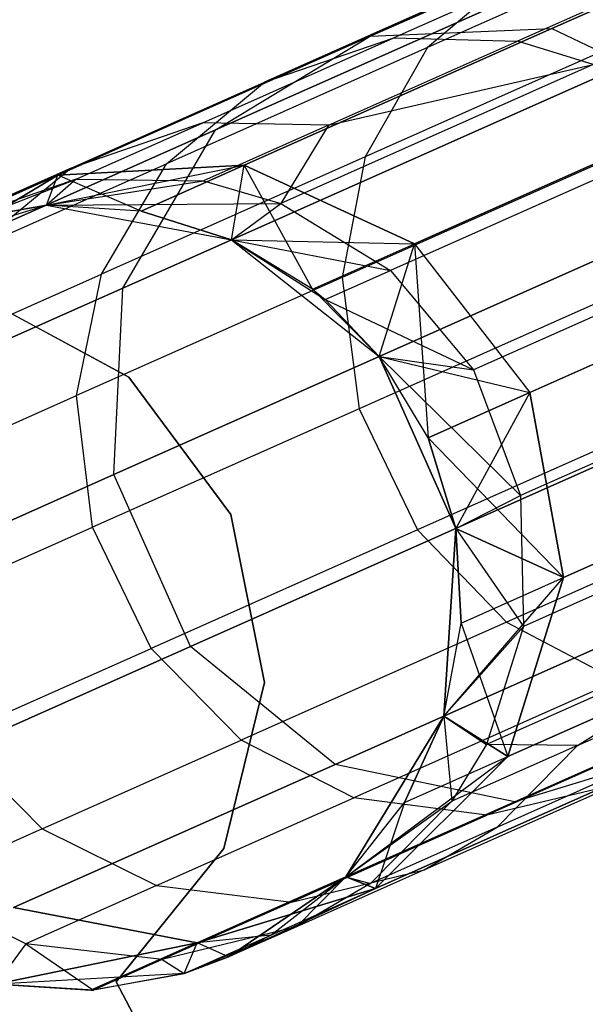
# Model space of a CAD drawing. Extents: x 0.3 to 7.1, y -3.38 to 3.38.
# Tile 10 of 256: x 0.67 to 0.81, y -1.45 to -1.2. Entities that reach past the tile are written whole.
import ezdxf

# ---------------------------------------------------------------- set-up
doc = ezdxf.new("R2010")
doc.units = 0
doc.header["$LTSCALE"] = 2.54
doc.layers.get('0').update_dxf_attribs({"linetype": 'CONTINUOUS'})

# ---------------------------------------------------------------- blocks, each defined once
blk = doc.blocks.new('SINGLES_B_BB_STL')
at = {"color": 0}
for p, q in [((0.75824, -1.19944, 16.15306), (0.88877, -1.14132, 15.76553)), ((0.75824, -1.19944, 16.15306), (0.88877, -1.14132, 15.76553)), ((0.88877, -1.14132, 12.49574), (0.75824, -1.19944, 12.10821)), ((0.88877, -1.14132, 12.49574), (0.75824, -1.19944, 12.10821)), ((0.80441, -1.19747, 16.16554), (0.93294, -1.14024, 15.78394)), ((0.80441, -1.19747, 16.16554), (0.93294, -1.14024, 15.78394)), ((0.93294, -1.14024, 12.47733), (0.80441, -1.19747, 12.09573)), ((0.93294, -1.14024, 12.47733), (0.80441, -1.19747, 12.09573)), ((0.7189, -1.22327, 16.13981), (0.85156, -1.16421, 15.74599)), ((0.7189, -1.22327, 16.13981), (0.85156, -1.16421, 15.74599)), ((0.85156, -1.16421, 12.51528), (0.7189, -1.22327, 12.12146)), ((0.85156, -1.16421, 12.51528), (0.7189, -1.22327, 12.12146)), ((0.85536, -1.16554, 40.29934), (0.77284, -1.20229, 40.08749)), ((0.85536, -1.16554, 40.29934), (0.77284, -1.20229, 40.08749)), ((0.829, -1.17103, 40.06325), (0.76422, -1.19987, 39.85003)), ((0.829, -1.17103, 40.06325), (0.76422, -1.19987, 39.85003)), ((0.85976, -1.17219, 40.05279), (0.79568, -1.20072, 39.84186)), ((0.85976, -1.17219, 40.05279), (0.79568, -1.20072, 39.84186)), ((0.79704, -1.18186, 40.07597), (0.73142, -1.21108, 39.85996)), ((0.79704, -1.18186, 40.07597), (0.73142, -1.21108, 39.85996)), ((0.79704, -1.18186, 40.07597), (0.77284, -1.20229, 40.08749)), ((0.79704, -1.18186, 40.07597), (0.77284, -1.20229, 40.08749)), ((0.84031, -1.19299, 40.31118), (0.75698, -1.23009, 40.09725)), ((0.84031, -1.19299, 40.31118), (0.75698, -1.23009, 40.09725)), ((0.67887, -1.23478, 16.55685), (0.75824, -1.19944, 16.15306)), ((0.67887, -1.23478, 16.55685), (0.75824, -1.19944, 16.15306)), ((0.75824, -1.19944, 12.10821), (0.67887, -1.23478, 11.70442)), ((0.75824, -1.19944, 12.10821), (0.67887, -1.23478, 11.70442)), ((0.7189, -1.22327, 16.13981), (0.75824, -1.19944, 16.15306)), ((0.7189, -1.22327, 16.13981), (0.75824, -1.19944, 16.15306)), ((0.7189, -1.22327, 12.12146), (0.75824, -1.19944, 12.10821)), ((0.7189, -1.22327, 12.12146), (0.75824, -1.19944, 12.10821)), ((0.72625, -1.23226, 16.56315), (0.80441, -1.19747, 16.16554)), ((0.72625, -1.23226, 16.56315), (0.80441, -1.19747, 16.16554)), ((0.80441, -1.19747, 12.09573), (0.72625, -1.23226, 11.69812)), ((0.80441, -1.19747, 12.09573), (0.72625, -1.23226, 11.69812)), ((0.75824, -1.19944, 16.15306), (0.80441, -1.19747, 16.16554)), ((0.75824, -1.19944, 16.15306), (0.80441, -1.19747, 16.16554)), ((0.75824, -1.19944, 12.10821), (0.80441, -1.19747, 12.09573)), ((0.75824, -1.19944, 12.10821), (0.80441, -1.19747, 12.09573)), ((0.80441, -1.19747, 16.16554), (0.84682, -1.2178, 16.17439)), ((0.80441, -1.19747, 16.16554), (0.84682, -1.2178, 16.17439)), ((0.80441, -1.19747, 12.09573), (0.84682, -1.2178, 12.08688)), ((0.80441, -1.19747, 12.09573), (0.84682, -1.2178, 12.08688)), ((0.71569, -1.22148, 39.63196), (0.76422, -1.19987, 39.85003)), ((0.71569, -1.22148, 39.63196), (0.76422, -1.19987, 39.85003)), ((0.73142, -1.21108, 39.85996), (0.76422, -1.19987, 39.85003)), ((0.73142, -1.21108, 39.85996), (0.76422, -1.19987, 39.85003)), ((0.74767, -1.22209, 39.62614), (0.79568, -1.20072, 39.84186)), ((0.74767, -1.22209, 39.62614), (0.79568, -1.20072, 39.84186)), ((0.76422, -1.19987, 39.85003), (0.79568, -1.20072, 39.84186)), ((0.76422, -1.19987, 39.85003), (0.79568, -1.20072, 39.84186)), ((0.81489, -1.20661, 39.83751), (0.79568, -1.20072, 39.84186)), ((0.81489, -1.20661, 39.83751), (0.79568, -1.20072, 39.84186)), ((0.69541, -1.2635, 16.12883), (0.82982, -1.20365, 15.72978)), ((0.69541, -1.2635, 16.12883), (0.82982, -1.20365, 15.72978)), ((0.82982, -1.20365, 12.53148), (0.69541, -1.2635, 12.13244)), ((0.82982, -1.20365, 12.53148), (0.69541, -1.2635, 12.13244)), ((0.77284, -1.20229, 40.08749), (0.70645, -1.23185, 39.86895)), ((0.77284, -1.20229, 40.08749), (0.70645, -1.23185, 39.86895)), ((0.77284, -1.20229, 40.08749), (0.75698, -1.23009, 40.09725)), ((0.77284, -1.20229, 40.08749), (0.75698, -1.23009, 40.09725)), ((0.81489, -1.20661, 39.83751), (0.73555, -1.24194, 39.40501)), ((0.81489, -1.20661, 39.83751), (0.73555, -1.24194, 39.40501)), ((0.74767, -1.22209, 39.62614), (0.81489, -1.20661, 39.83751)), ((0.74767, -1.22209, 39.62614), (0.81489, -1.20661, 39.83751)), ((0.68225, -1.23298, 39.63904), (0.73142, -1.21108, 39.85996)), ((0.68225, -1.23298, 39.63904), (0.73142, -1.21108, 39.85996)), ((0.70645, -1.23185, 39.86895), (0.73142, -1.21108, 39.85996)), ((0.70645, -1.23185, 39.86895), (0.73142, -1.21108, 39.85996)), ((0.76953, -1.25221, 16.56762), (0.84682, -1.2178, 16.17439)), ((0.76953, -1.25221, 16.56762), (0.84682, -1.2178, 16.17439)), ((0.84682, -1.2178, 12.08688), (0.76953, -1.25221, 11.69365)), ((0.84682, -1.2178, 12.08688), (0.76953, -1.25221, 11.69365)), ((0.71569, -1.22148, 39.63196), (0.68225, -1.23298, 39.63904)), ((0.71569, -1.22148, 39.63196), (0.68225, -1.23298, 39.63904)), ((0.68355, -1.23579, 39.41028), (0.71569, -1.22148, 39.63196)), ((0.68355, -1.23579, 39.41028), (0.71569, -1.22148, 39.63196)), ((0.74767, -1.22209, 39.62614), (0.71569, -1.22148, 39.63196)), ((0.74767, -1.22209, 39.62614), (0.71569, -1.22148, 39.63196)), ((0.63824, -1.25918, 16.55016), (0.7189, -1.22327, 16.13981)), ((0.63824, -1.25918, 16.55016), (0.7189, -1.22327, 16.13981)), ((0.7189, -1.22327, 12.12146), (0.63824, -1.25918, 11.71111)), ((0.7189, -1.22327, 12.12146), (0.63824, -1.25918, 11.71111)), ((0.69541, -1.2635, 16.12883), (0.7189, -1.22327, 16.13981)), ((0.69541, -1.2635, 16.12883), (0.7189, -1.22327, 16.13981)), ((0.69541, -1.2635, 12.13244), (0.7189, -1.22327, 12.12146)), ((0.69541, -1.2635, 12.13244), (0.7189, -1.22327, 12.12146)), ((0.74767, -1.22209, 39.62614), (0.71587, -1.23625, 39.40684)), ((0.74767, -1.22209, 39.62614), (0.71587, -1.23625, 39.40684)), ((0.74767, -1.22209, 39.62614), (0.73555, -1.24194, 39.40501)), ((0.74767, -1.22209, 39.62614), (0.73555, -1.24194, 39.40501)), ((0.83499, -1.22344, 40.31938), (0.7511, -1.26079, 40.10402)), ((0.83499, -1.22344, 40.31938), (0.7511, -1.26079, 40.10402)), ((0.84223, -1.22391, 39.83235), (0.76344, -1.25899, 39.40284)), ((0.84223, -1.22391, 39.83235), (0.76344, -1.25899, 39.40284)), ((0.6567, -1.25399, 39.64544), (0.70645, -1.23185, 39.86895)), ((0.6567, -1.25399, 39.64544), (0.70645, -1.23185, 39.86895)), ((0.75698, -1.23009, 40.09725), (0.68994, -1.25994, 39.87658)), ((0.75698, -1.23009, 40.09725), (0.68994, -1.25994, 39.87658)), ((0.68994, -1.25994, 39.87658), (0.70645, -1.23185, 39.86895)), ((0.68994, -1.25994, 39.87658), (0.70645, -1.23185, 39.86895)), ((0.75698, -1.23009, 40.09725), (0.7511, -1.26079, 40.10402)), ((0.75698, -1.23009, 40.09725), (0.7511, -1.26079, 40.10402)), ((0.68225, -1.23298, 39.63904), (0.64969, -1.24747, 39.41445)), ((0.68225, -1.23298, 39.63904), (0.64969, -1.24747, 39.41445)), ((0.68225, -1.23298, 39.63904), (0.6567, -1.25399, 39.64544)), ((0.68225, -1.23298, 39.63904), (0.6567, -1.25399, 39.64544)), ((0.67596, -1.24239, 16.96885), (0.72625, -1.23226, 16.56315)), ((0.67596, -1.24239, 16.96885), (0.72625, -1.23226, 16.56315)), ((0.72625, -1.23226, 16.56315), (0.67887, -1.23478, 16.55685)), ((0.72625, -1.23226, 16.56315), (0.67887, -1.23478, 16.55685)), ((0.67887, -1.23478, 11.70442), (0.72625, -1.23226, 11.69812)), ((0.67887, -1.23478, 11.70442), (0.72625, -1.23226, 11.69812)), ((0.70002, -1.24394, 16.96885), (0.72625, -1.23226, 16.56315)), ((0.70002, -1.24394, 16.96885), (0.72625, -1.23226, 16.56315)), ((0.72625, -1.23226, 11.69812), (0.70002, -1.24394, 11.29242)), ((0.72625, -1.23226, 11.69812), (0.70002, -1.24394, 11.29242)), ((0.72301, -1.25121, 16.96885), (0.72625, -1.23226, 16.56315)), ((0.72301, -1.25121, 16.96885), (0.72625, -1.23226, 16.56315)), ((0.72301, -1.25121, 11.29242), (0.72625, -1.23226, 11.69812)), ((0.72301, -1.25121, 11.29242), (0.72625, -1.23226, 11.69812)), ((0.72625, -1.23226, 16.56315), (0.76953, -1.25221, 16.56762)), ((0.72625, -1.23226, 16.56315), (0.76953, -1.25221, 16.56762)), ((0.76953, -1.25221, 11.69365), (0.72625, -1.23226, 11.69812)), ((0.74359, -1.26376, 11.29242), (0.72625, -1.23226, 11.69812)), ((0.76953, -1.25221, 11.69365), (0.72625, -1.23226, 11.69812)), ((0.74359, -1.26376, 11.29242), (0.72625, -1.23226, 11.69812)), ((0.63021, -1.25645, 16.96885), (0.67887, -1.23478, 16.55685)), ((0.63021, -1.25645, 16.96885), (0.67887, -1.23478, 16.55685)), ((0.67887, -1.23478, 11.70442), (0.63021, -1.25645, 11.29242)), ((0.67887, -1.23478, 11.70442), (0.63021, -1.25645, 11.29242)), ((0.63021, -1.25645, 39.09119), (0.68355, -1.23579, 39.41028)), ((0.63021, -1.25645, 39.09119), (0.68355, -1.23579, 39.41028)), ((0.67887, -1.23478, 16.55685), (0.63824, -1.25918, 16.55016)), ((0.67887, -1.23478, 16.55685), (0.63824, -1.25918, 16.55016)), ((0.63824, -1.25918, 11.71111), (0.67887, -1.23478, 11.70442)), ((0.63824, -1.25918, 11.71111), (0.67887, -1.23478, 11.70442)), ((0.68355, -1.23579, 39.41028), (0.64969, -1.24747, 39.41445)), ((0.68355, -1.23579, 39.41028), (0.64969, -1.24747, 39.41445)), ((0.65223, -1.24664, 16.96885), (0.67887, -1.23478, 16.55685)), ((0.65223, -1.24664, 16.96885), (0.67887, -1.23478, 16.55685)), ((0.67887, -1.23478, 11.70442), (0.65223, -1.24664, 11.29242)), ((0.67887, -1.23478, 11.70442), (0.65223, -1.24664, 11.29242)), ((0.67596, -1.24239, 16.96885), (0.67887, -1.23478, 16.55685)), ((0.67596, -1.24239, 16.96885), (0.67887, -1.23478, 16.55685)), ((0.67596, -1.24239, 11.29242), (0.67887, -1.23478, 11.70442)), ((0.67596, -1.24239, 11.29242), (0.67887, -1.23478, 11.70442)), ((0.68355, -1.23579, 39.41028), (0.67596, -1.24239, 39.09119)), ((0.68355, -1.23579, 39.41028), (0.67596, -1.24239, 39.09119)), ((0.67596, -1.24239, 39.09119), (0.71587, -1.23625, 39.40684)), ((0.67596, -1.24239, 39.09119), (0.71587, -1.23625, 39.40684)), ((0.70002, -1.24394, 11.29242), (0.67887, -1.23478, 11.70442)), ((0.70002, -1.24394, 11.29242), (0.67887, -1.23478, 11.70442)), ((0.68355, -1.23579, 39.41028), (0.71587, -1.23625, 39.40684)), ((0.68355, -1.23579, 39.41028), (0.71587, -1.23625, 39.40684)), ((0.71587, -1.23625, 39.40684), (0.73555, -1.24194, 39.40501)), ((0.71587, -1.23625, 39.40684), (0.73555, -1.24194, 39.40501)), ((0.67596, -1.24239, 39.09119), (0.73555, -1.24194, 39.40501)), ((0.67596, -1.24239, 39.09119), (0.73555, -1.24194, 39.40501)), ((0.72301, -1.25121, 39.09119), (0.73555, -1.24194, 39.40501)), ((0.72301, -1.25121, 39.09119), (0.73555, -1.24194, 39.40501)), ((0.73555, -1.24194, 39.40501), (0.76344, -1.25899, 39.40284)), ((0.73555, -1.24194, 39.40501), (0.76344, -1.25899, 39.40284)), ((0.63021, -1.25645, 1.7), (0.67596, -1.24239, 1.7)), ((0.63021, -1.25645, 39.09119), (0.67596, -1.24239, 39.09119)), ((0.63021, -1.25645, 11.29242), (0.67596, -1.24239, 1.7)), ((0.63021, -1.25645, 1.7), (0.67596, -1.24239, 1.7)), ((0.63021, -1.25645, 11.29242), (0.67596, -1.24239, 1.7)), ((0.63021, -1.25645, 39.09119), (0.67596, -1.24239, 39.09119)), ((0.67596, -1.24239, 16.96885), (0.65223, -1.24664, 16.96885)), ((0.65223, -1.24664, 16.96885), (0.67596, -1.24239, 39.09119)), ((0.65223, -1.24664, 16.96885), (0.67596, -1.24239, 39.09119)), ((0.67596, -1.24239, 16.96885), (0.65223, -1.24664, 16.96885)), ((0.65223, -1.24664, 11.29242), (0.67596, -1.24239, 1.7)), ((0.67596, -1.24239, 11.29242), (0.65223, -1.24664, 11.29242)), ((0.65223, -1.24664, 11.29242), (0.67596, -1.24239, 1.7)), ((0.67596, -1.24239, 11.29242), (0.65223, -1.24664, 11.29242)), ((0.67596, -1.24239, 1.7), (0.72301, -1.25121, 1.7)), ((0.70002, -1.24394, 16.96885), (0.67596, -1.24239, 39.09119)), ((0.67596, -1.24239, 39.09119), (0.72301, -1.25121, 39.09119)), ((0.70002, -1.24394, 16.96885), (0.67596, -1.24239, 16.96885)), ((0.67596, -1.24239, 16.96885), (0.67596, -1.24239, 39.09119)), ((0.70002, -1.24394, 16.96885), (0.67596, -1.24239, 39.09119)), ((0.67596, -1.24239, 16.96885), (0.67596, -1.24239, 39.09119)), ((0.70002, -1.24394, 16.96885), (0.67596, -1.24239, 16.96885)), ((0.70002, -1.24394, 11.29242), (0.67596, -1.24239, 11.29242)), ((0.67596, -1.24239, 11.29242), (0.67596, -1.24239, 1.7)), ((0.67596, -1.24239, 11.29242), (0.67596, -1.24239, 1.7)), ((0.67596, -1.24239, 11.29242), (0.72301, -1.25121, 1.7)), ((0.67596, -1.24239, 1.7), (0.72301, -1.25121, 1.7)), ((0.67596, -1.24239, 11.29242), (0.72301, -1.25121, 1.7)), ((0.70002, -1.24394, 11.29242), (0.67596, -1.24239, 11.29242)), ((0.67596, -1.24239, 39.09119), (0.72301, -1.25121, 39.09119)), ((0.72301, -1.25121, 16.96885), (0.70002, -1.24394, 16.96885)), ((0.70002, -1.24394, 16.96885), (0.72301, -1.25121, 39.09119)), ((0.70002, -1.24394, 16.96885), (0.72301, -1.25121, 39.09119)), ((0.72301, -1.25121, 16.96885), (0.70002, -1.24394, 16.96885)), ((0.72301, -1.25121, 11.29242), (0.70002, -1.24394, 11.29242)), ((0.70002, -1.24394, 11.29242), (0.72301, -1.25121, 1.7)), ((0.70002, -1.24394, 11.29242), (0.72301, -1.25121, 1.7)), ((0.72301, -1.25121, 11.29242), (0.70002, -1.24394, 11.29242)), ((0.86299, -1.2493, 39.82986), (0.78446, -1.28426, 39.4018)), ((0.86299, -1.2493, 39.82986), (0.78446, -1.28426, 39.4018)), ((0.69313, -1.3109, 16.12262), (0.82853, -1.25062, 15.72064)), ((0.69313, -1.3109, 16.12262), (0.82853, -1.25062, 15.72064)), ((0.82853, -1.25062, 12.54063), (0.69313, -1.3109, 12.13865)), ((0.82853, -1.25062, 12.54063), (0.69313, -1.3109, 12.13865)), ((0.72301, -1.25121, 1.7), (0.76056, -1.28088, 1.7)), ((0.74359, -1.26376, 16.96885), (0.72301, -1.25121, 39.09119)), ((0.72301, -1.25121, 39.09119), (0.74679, -1.2664, 39.09119)), ((0.74359, -1.26376, 16.96885), (0.72301, -1.25121, 16.96885)), ((0.72301, -1.25121, 16.96885), (0.72301, -1.25121, 39.09119)), ((0.74359, -1.26376, 16.96885), (0.72301, -1.25121, 39.09119)), ((0.72301, -1.25121, 16.96885), (0.72301, -1.25121, 39.09119)), ((0.72301, -1.25121, 16.96885), (0.76953, -1.25221, 16.56762)), ((0.72301, -1.25121, 16.96885), (0.76953, -1.25221, 16.56762)), ((0.74359, -1.26376, 16.96885), (0.72301, -1.25121, 16.96885)), ((0.74359, -1.26376, 11.29242), (0.72301, -1.25121, 11.29242)), ((0.72301, -1.25121, 1.7), (0.76056, -1.28088, 1.7)), ((0.72301, -1.25121, 1.7), (0.72301, -1.25121, 11.29242)), ((0.72301, -1.25121, 11.29242), (0.76056, -1.28088, 1.7)), ((0.74359, -1.26376, 11.29242), (0.72301, -1.25121, 11.29242)), ((0.72301, -1.25121, 11.29242), (0.76056, -1.28088, 1.7)), ((0.72301, -1.25121, 1.7), (0.72301, -1.25121, 11.29242)), ((0.72301, -1.25121, 39.09119), (0.74679, -1.2664, 39.09119)), ((0.72301, -1.25121, 39.09119), (0.76344, -1.25899, 39.40284)), ((0.72301, -1.25121, 39.09119), (0.76344, -1.25899, 39.40284)), ((0.74359, -1.26376, 16.96885), (0.76953, -1.25221, 16.56762)), ((0.74359, -1.26376, 16.96885), (0.76953, -1.25221, 16.56762)), ((0.74359, -1.26376, 11.29242), (0.76953, -1.25221, 11.69365)), ((0.74359, -1.26376, 11.29242), (0.76953, -1.25221, 11.69365)), ((0.76056, -1.28088, 16.96885), (0.76953, -1.25221, 16.56762)), ((0.76056, -1.28088, 16.96885), (0.76953, -1.25221, 16.56762)), ((0.76056, -1.28088, 11.29242), (0.76953, -1.25221, 11.69365)), ((0.76056, -1.28088, 11.29242), (0.76953, -1.25221, 11.69365)), ((0.76953, -1.25221, 16.56762), (0.79879, -1.29006, 16.56923)), ((0.76953, -1.25221, 16.56762), (0.79879, -1.29006, 16.56923)), ((0.76953, -1.25221, 11.69365), (0.77295, -1.30156, 11.29242)), ((0.76953, -1.25221, 11.69365), (0.77295, -1.30156, 11.29242)), ((0.76953, -1.25221, 11.69365), (0.79879, -1.29006, 11.69203)), ((0.76953, -1.25221, 11.69365), (0.79879, -1.29006, 11.69203)), ((0.8396, -1.25667, 40.32381), (0.7554, -1.29416, 40.10767)), ((0.8396, -1.25667, 40.32381), (0.7554, -1.29416, 40.10767)), ((0.87578, -1.25578, 16.17758), (0.79879, -1.29006, 16.56923)), ((0.87578, -1.25578, 16.17758), (0.79879, -1.29006, 16.56923)), ((0.79879, -1.29006, 11.69203), (0.87578, -1.25578, 12.08369)), ((0.79879, -1.29006, 11.69203), (0.87578, -1.25578, 12.08369)), ((0.74679, -1.2664, 39.09119), (0.76344, -1.25899, 39.40284)), ((0.74679, -1.2664, 39.09119), (0.76344, -1.25899, 39.40284)), ((0.76344, -1.25899, 39.40284), (0.78446, -1.28426, 39.4018)), ((0.76344, -1.25899, 39.40284), (0.78446, -1.28426, 39.4018)), ((0.6397, -1.28231, 39.65088), (0.68994, -1.25994, 39.87658)), ((0.6397, -1.28231, 39.65088), (0.68994, -1.25994, 39.87658)), ((0.6836, -1.29084, 39.88186), (0.68994, -1.25994, 39.87658)), ((0.6836, -1.29084, 39.88186), (0.68994, -1.25994, 39.87658)), ((0.7511, -1.26079, 40.10402), (0.6836, -1.29084, 39.88186)), ((0.7511, -1.26079, 40.10402), (0.6836, -1.29084, 39.88186)), ((0.7511, -1.26079, 40.10402), (0.7554, -1.29416, 40.10767)), ((0.7511, -1.26079, 40.10402), (0.7554, -1.29416, 40.10767)), ((0.61367, -1.29989, 16.54461), (0.69541, -1.2635, 16.12883)), ((0.61367, -1.29989, 16.54461), (0.69541, -1.2635, 16.12883)), ((0.69541, -1.2635, 12.13244), (0.61367, -1.29989, 11.71666)), ((0.69541, -1.2635, 12.13244), (0.61367, -1.29989, 11.71666)), ((0.69313, -1.3109, 16.12262), (0.69541, -1.2635, 16.12883)), ((0.69313, -1.3109, 16.12262), (0.69541, -1.2635, 16.12883)), ((0.69313, -1.3109, 12.13865), (0.69541, -1.2635, 12.13244)), ((0.69313, -1.3109, 12.13865), (0.69541, -1.2635, 12.13244)), ((0.76056, -1.28088, 16.96885), (0.74359, -1.26376, 16.96885)), ((0.74359, -1.26376, 16.96885), (0.74679, -1.2664, 39.09119)), ((0.74359, -1.26376, 16.96885), (0.74679, -1.2664, 39.09119)), ((0.76056, -1.28088, 16.96885), (0.74359, -1.26376, 16.96885)), ((0.76056, -1.28088, 11.29242), (0.74359, -1.26376, 11.29242)), ((0.74359, -1.26376, 11.29242), (0.76056, -1.28088, 1.7)), ((0.74359, -1.26376, 11.29242), (0.76056, -1.28088, 1.7)), ((0.76056, -1.28088, 11.29242), (0.74359, -1.26376, 11.29242)), ((0.65858, -1.26546, 1.9), (0.69688, -1.28612, 1.9)), ((0.69688, -1.28612, 1.7), (0.65858, -1.26546, 1.7)), ((0.69688, -1.28612, 1.7), (0.65858, -1.26546, 1.7)), ((0.65858, -1.26546, 1.9), (0.69688, -1.28612, 1.9)), ((0.76056, -1.28088, 16.96885), (0.74679, -1.2664, 39.09119)), ((0.74679, -1.2664, 39.09119), (0.76056, -1.28088, 39.09119)), ((0.76056, -1.28088, 16.96885), (0.74679, -1.2664, 39.09119)), ((0.74679, -1.2664, 39.09119), (0.76056, -1.28088, 39.09119)), ((0.74679, -1.2664, 39.09119), (0.78446, -1.28426, 39.4018)), ((0.74679, -1.2664, 39.09119), (0.78446, -1.28426, 39.4018)), ((0.76056, -1.28088, 1.7), (0.78003, -1.3246, 1.7)), ((0.78003, -1.3246, 16.96885), (0.76056, -1.28088, 39.09119)), ((0.76056, -1.28088, 39.09119), (0.78003, -1.3246, 39.09119)), ((0.77295, -1.30156, 16.96885), (0.76056, -1.28088, 39.09119)), ((0.78003, -1.3246, 16.96885), (0.76056, -1.28088, 39.09119)), ((0.77295, -1.30156, 16.96885), (0.76056, -1.28088, 39.09119)), ((0.77295, -1.30156, 16.96885), (0.76056, -1.28088, 16.96885)), ((0.76056, -1.28088, 16.96885), (0.76056, -1.28088, 39.09119)), ((0.76056, -1.28088, 16.96885), (0.76056, -1.28088, 39.09119)), ((0.76056, -1.28088, 16.96885), (0.79879, -1.29006, 16.56923)), ((0.76056, -1.28088, 16.96885), (0.79879, -1.29006, 16.56923)), ((0.77295, -1.30156, 16.96885), (0.76056, -1.28088, 16.96885)), ((0.77295, -1.30156, 11.29242), (0.76056, -1.28088, 11.29242)), ((0.76056, -1.28088, 11.29242), (0.76056, -1.28088, 1.7)), ((0.76056, -1.28088, 11.29242), (0.76056, -1.28088, 1.7)), ((0.76056, -1.28088, 11.29242), (0.78003, -1.3246, 1.7)), ((0.76056, -1.28088, 1.7), (0.78003, -1.3246, 1.7)), ((0.76056, -1.28088, 11.29242), (0.78003, -1.3246, 1.7)), ((0.77295, -1.30156, 11.29242), (0.76056, -1.28088, 11.29242)), ((0.76056, -1.28088, 39.09119), (0.78003, -1.3246, 39.09119)), ((0.76056, -1.28088, 39.09119), (0.79647, -1.31626, 39.40204)), ((0.76056, -1.28088, 39.09119), (0.79647, -1.31626, 39.40204)), ((0.76056, -1.28088, 39.09119), (0.78446, -1.28426, 39.4018)), ((0.76056, -1.28088, 39.09119), (0.78446, -1.28426, 39.4018)), ((0.87505, -1.28127, 39.83043), (0.79647, -1.31626, 39.40204)), ((0.87505, -1.28127, 39.83043), (0.79647, -1.31626, 39.40204)), ((0.78446, -1.28426, 39.4018), (0.79647, -1.31626, 39.40204)), ((0.78446, -1.28426, 39.4018), (0.79647, -1.31626, 39.40204)), ((0.69688, -1.28612, 1.9), (0.72279, -1.32109, 1.9)), ((0.72279, -1.32109, 1.7), (0.69688, -1.28612, 1.7)), ((0.69688, -1.28612, 1.7), (0.69688, -1.28612, 1.9)), ((0.69688, -1.28612, 1.7), (0.69688, -1.28612, 1.9)), ((0.72279, -1.32109, 1.7), (0.69688, -1.28612, 1.7)), ((0.69688, -1.28612, 1.9), (0.72279, -1.32109, 1.9)), ((0.85443, -1.28752, 40.32333), (0.77027, -1.32499, 40.10727)), ((0.85443, -1.28752, 40.32333), (0.77027, -1.32499, 40.10727)), ((0.63303, -1.31336, 39.65464), (0.6836, -1.29084, 39.88186)), ((0.63303, -1.31336, 39.65464), (0.6836, -1.29084, 39.88186)), ((0.68766, -1.32432, 39.8847), (0.6836, -1.29084, 39.88186)), ((0.68766, -1.32432, 39.8847), (0.6836, -1.29084, 39.88186)), ((0.79879, -1.29006, 16.56923), (0.77295, -1.30156, 16.96885)), ((0.79879, -1.29006, 16.56923), (0.77295, -1.30156, 16.96885)), ((0.77295, -1.30156, 11.29242), (0.79879, -1.29006, 11.69203)), ((0.77295, -1.30156, 11.29242), (0.79879, -1.29006, 11.69203)), ((0.79879, -1.29006, 11.69203), (0.78003, -1.3246, 11.29242)), ((0.79879, -1.29006, 11.69203), (0.78003, -1.3246, 11.29242)), ((0.80733, -1.33712, 16.56762), (0.79879, -1.29006, 16.56923)), ((0.80733, -1.33712, 16.56762), (0.79879, -1.29006, 16.56923)), ((0.79879, -1.29006, 11.69203), (0.80733, -1.33712, 11.69365)), ((0.79879, -1.29006, 11.69203), (0.80733, -1.33712, 11.69365)), ((0.7554, -1.29416, 40.10767), (0.68766, -1.32432, 39.8847)), ((0.7554, -1.29416, 40.10767), (0.68766, -1.32432, 39.8847)), ((0.7126, -1.35463, 16.12262), (0.848, -1.29434, 15.72064)), ((0.7126, -1.35463, 16.12262), (0.848, -1.29434, 15.72064)), ((0.848, -1.29434, 12.54063), (0.7126, -1.35463, 12.13865)), ((0.848, -1.29434, 12.54063), (0.7126, -1.35463, 12.13865)), ((0.7554, -1.29416, 40.10767), (0.77027, -1.32499, 40.10727)), ((0.7554, -1.29416, 40.10767), (0.77027, -1.32499, 40.10727)), ((0.78003, -1.3246, 16.96885), (0.77295, -1.30156, 16.96885)), ((0.77295, -1.30156, 16.96885), (0.80733, -1.33712, 16.56762)), ((0.78003, -1.3246, 16.96885), (0.77295, -1.30156, 16.96885)), ((0.77295, -1.30156, 16.96885), (0.80733, -1.33712, 16.56762)), ((0.78003, -1.3246, 11.29242), (0.77295, -1.30156, 11.29242)), ((0.77295, -1.30156, 11.29242), (0.78003, -1.3246, 1.7)), ((0.77295, -1.30156, 11.29242), (0.78003, -1.3246, 1.7)), ((0.78003, -1.3246, 11.29242), (0.77295, -1.30156, 11.29242)), ((0.80733, -1.33712, 16.56762), (0.88463, -1.30271, 16.17439)), ((0.80733, -1.33712, 16.56762), (0.88463, -1.30271, 16.17439)), ((0.88463, -1.30271, 12.08688), (0.80733, -1.33712, 11.69365)), ((0.88463, -1.30271, 12.08688), (0.80733, -1.33712, 11.69365)), ((0.61079, -1.34756, 16.54148), (0.69313, -1.3109, 16.12262)), ((0.61079, -1.34756, 16.54148), (0.69313, -1.3109, 16.12262)), ((0.69313, -1.3109, 12.13865), (0.61079, -1.34756, 11.71979)), ((0.69313, -1.3109, 12.13865), (0.61079, -1.34756, 11.71979)), ((0.7126, -1.35463, 16.12262), (0.69313, -1.3109, 16.12262)), ((0.7126, -1.35463, 16.12262), (0.69313, -1.3109, 16.12262)), ((0.7126, -1.35463, 12.13865), (0.69313, -1.3109, 12.13865)), ((0.7126, -1.35463, 12.13865), (0.69313, -1.3109, 12.13865)), ((0.8767, -1.31116, 40.31823), (0.79289, -1.34847, 40.10307)), ((0.8767, -1.31116, 40.31823), (0.79289, -1.34847, 40.10307)), ((0.87616, -1.31438, 39.83401), (0.7972, -1.34954, 39.40354)), ((0.87616, -1.31438, 39.83401), (0.7972, -1.34954, 39.40354)), ((0.78003, -1.3246, 39.09119), (0.79647, -1.31626, 39.40204)), ((0.78003, -1.3246, 39.09119), (0.79647, -1.31626, 39.40204)), ((0.79647, -1.31626, 39.40204), (0.7972, -1.34954, 39.40354)), ((0.79647, -1.31626, 39.40204), (0.7972, -1.34954, 39.40354)), ((0.72279, -1.32109, 1.9), (0.73138, -1.36376, 1.9)), ((0.73138, -1.36376, 1.7), (0.72279, -1.32109, 1.7)), ((0.72279, -1.32109, 1.7), (0.72279, -1.32109, 1.9)), ((0.72279, -1.32109, 1.7), (0.72279, -1.32109, 1.9)), ((0.73138, -1.36376, 1.7), (0.72279, -1.32109, 1.7)), ((0.72279, -1.32109, 1.9), (0.73138, -1.36376, 1.9)), ((0.63691, -1.34691, 39.65667), (0.68766, -1.32432, 39.8847)), ((0.63691, -1.34691, 39.65667), (0.68766, -1.32432, 39.8847)), ((0.70256, -1.35514, 39.8844), (0.68766, -1.32432, 39.8847)), ((0.70256, -1.35514, 39.8844), (0.68766, -1.32432, 39.8847)), ((0.78003, -1.3246, 1.7), (0.77695, -1.37237, 1.7)), ((0.77695, -1.37237, 16.96885), (0.78003, -1.3246, 39.09119)), ((0.78003, -1.3246, 39.09119), (0.77695, -1.37237, 39.09119)), ((0.77695, -1.37237, 16.96885), (0.78003, -1.3246, 39.09119)), ((0.78003, -1.3246, 1.7), (0.77695, -1.37237, 1.7)), ((0.78003, -1.3246, 39.09119), (0.77695, -1.37237, 39.09119)), ((0.78139, -1.34867, 16.96885), (0.78003, -1.3246, 39.09119)), ((0.78139, -1.34867, 16.96885), (0.78003, -1.3246, 39.09119)), ((0.78139, -1.34867, 16.96885), (0.78003, -1.3246, 16.96885)), ((0.78003, -1.3246, 16.96885), (0.78003, -1.3246, 39.09119)), ((0.78003, -1.3246, 16.96885), (0.78003, -1.3246, 39.09119)), ((0.78003, -1.3246, 16.96885), (0.80733, -1.33712, 16.56762)), ((0.78003, -1.3246, 16.96885), (0.80733, -1.33712, 16.56762)), ((0.78139, -1.34867, 16.96885), (0.78003, -1.3246, 16.96885)), ((0.80733, -1.33712, 11.69365), (0.78003, -1.3246, 11.29242)), ((0.78139, -1.34867, 11.29242), (0.78003, -1.3246, 11.29242)), ((0.80733, -1.33712, 11.69365), (0.78003, -1.3246, 11.29242)), ((0.78003, -1.3246, 1.7), (0.78139, -1.34867, 11.29242)), ((0.78003, -1.3246, 1.7), (0.78139, -1.34867, 11.29242)), ((0.78003, -1.3246, 1.7), (0.78003, -1.3246, 11.29242)), ((0.78139, -1.34867, 11.29242), (0.78003, -1.3246, 11.29242)), ((0.78003, -1.3246, 1.7), (0.78003, -1.3246, 11.29242)), ((0.78003, -1.3246, 39.09119), (0.7972, -1.34954, 39.40354)), ((0.78003, -1.3246, 39.09119), (0.7972, -1.34954, 39.40354)), ((0.77027, -1.32499, 40.10727), (0.70256, -1.35514, 39.8844)), ((0.77027, -1.32499, 40.10727), (0.70256, -1.35514, 39.8844)), ((0.74935, -1.38465, 16.12883), (0.88376, -1.32481, 15.72978)), ((0.74935, -1.38465, 16.12883), (0.88376, -1.32481, 15.72978)), ((0.88376, -1.32481, 12.53148), (0.74935, -1.38465, 12.13244)), ((0.88376, -1.32481, 12.53148), (0.74935, -1.38465, 12.13244)), ((0.77027, -1.32499, 40.10727), (0.79289, -1.34847, 40.10307)), ((0.77027, -1.32499, 40.10727), (0.79289, -1.34847, 40.10307)), ((0.77695, -1.37237, 11.29242), (0.80733, -1.33712, 11.69365)), ((0.77695, -1.37237, 11.29242), (0.80733, -1.33712, 11.69365)), ((0.78139, -1.34867, 16.96885), (0.80733, -1.33712, 16.56762)), ((0.78139, -1.34867, 16.96885), (0.80733, -1.33712, 16.56762)), ((0.78139, -1.34867, 11.29242), (0.80733, -1.33712, 11.69365)), ((0.78139, -1.34867, 11.29242), (0.80733, -1.33712, 11.69365)), ((0.7932, -1.38263, 16.56315), (0.80733, -1.33712, 16.56762)), ((0.7932, -1.38263, 16.56315), (0.80733, -1.33712, 16.56762)), ((0.80733, -1.33712, 11.69365), (0.7932, -1.38263, 11.69812)), ((0.80733, -1.33712, 11.69365), (0.7932, -1.38263, 11.69812)), ((0.79497, -1.39411, 16.13981), (0.92762, -1.33505, 15.74599)), ((0.79497, -1.39411, 16.13981), (0.92762, -1.33505, 15.74599)), ((0.92762, -1.33505, 12.51528), (0.79497, -1.39411, 12.12146)), ((0.92762, -1.33505, 12.51528), (0.79497, -1.39411, 12.12146)), ((0.86741, -1.3441, 39.83979), (0.78783, -1.37953, 39.40597)), ((0.86741, -1.3441, 39.83979), (0.78783, -1.37953, 39.40597)), ((0.81089, -1.37982, 39.62742), (0.86741, -1.3441, 39.83979)), ((0.81089, -1.37982, 39.62742), (0.86741, -1.3441, 39.83979)), ((0.79289, -1.34847, 40.10307), (0.72545, -1.3785, 39.88112)), ((0.79289, -1.34847, 40.10307), (0.72545, -1.3785, 39.88112)), ((0.77695, -1.37237, 16.96885), (0.78139, -1.34867, 16.96885)), ((0.77695, -1.37237, 16.96885), (0.78139, -1.34867, 16.96885)), ((0.77695, -1.37237, 11.29242), (0.78139, -1.34867, 11.29242)), ((0.77695, -1.37237, 1.7), (0.78139, -1.34867, 11.29242)), ((0.77695, -1.37237, 11.29242), (0.78139, -1.34867, 11.29242)), ((0.77695, -1.37237, 1.7), (0.78139, -1.34867, 11.29242)), ((0.77695, -1.37237, 39.09119), (0.7972, -1.34954, 39.40354)), ((0.77695, -1.37237, 39.09119), (0.7972, -1.34954, 39.40354)), ((0.78139, -1.34867, 16.96885), (0.7932, -1.38263, 16.56315)), ((0.78139, -1.34867, 16.96885), (0.7932, -1.38263, 16.56315)), ((0.7972, -1.34954, 39.40354), (0.78783, -1.37953, 39.40597)), ((0.7972, -1.34954, 39.40354), (0.78783, -1.37953, 39.40597)), ((0.79289, -1.34847, 40.10307), (0.82104, -1.36333, 40.09562)), ((0.79289, -1.34847, 40.10307), (0.82104, -1.36333, 40.09562)), ((0.7932, -1.38263, 16.56315), (0.87136, -1.34783, 16.16554)), ((0.7932, -1.38263, 16.56315), (0.87136, -1.34783, 16.16554)), ((0.87136, -1.34783, 12.09573), (0.7932, -1.38263, 11.69812)), ((0.87136, -1.34783, 12.09573), (0.7932, -1.38263, 11.69812)), ((0.63026, -1.39128, 16.54148), (0.7126, -1.35463, 16.12262)), ((0.63026, -1.39128, 16.54148), (0.7126, -1.35463, 16.12262)), ((0.7126, -1.35463, 12.13865), (0.63026, -1.39128, 11.71979)), ((0.7126, -1.35463, 12.13865), (0.63026, -1.39128, 11.71979)), ((0.74935, -1.38465, 16.12883), (0.7126, -1.35463, 16.12262)), ((0.74935, -1.38465, 16.12883), (0.7126, -1.35463, 16.12262)), ((0.74935, -1.38465, 12.13244), (0.7126, -1.35463, 12.13865)), ((0.74935, -1.38465, 12.13244), (0.7126, -1.35463, 12.13865)), ((0.65183, -1.37773, 39.65645), (0.70256, -1.35514, 39.8844)), ((0.65183, -1.37773, 39.65645), (0.70256, -1.35514, 39.8844)), ((0.72545, -1.3785, 39.88112), (0.70256, -1.35514, 39.8844)), ((0.72545, -1.3785, 39.88112), (0.70256, -1.35514, 39.8844)), ((0.81089, -1.37982, 39.62742), (0.85902, -1.35839, 39.84367)), ((0.81089, -1.37982, 39.62742), (0.85902, -1.35839, 39.84367)), ((0.73138, -1.36376, 1.9), (0.72103, -1.40604, 1.9)), ((0.72103, -1.40604, 1.7), (0.73138, -1.36376, 1.7)), ((0.72103, -1.40604, 1.7), (0.73138, -1.36376, 1.7)), ((0.73138, -1.36376, 1.9), (0.72103, -1.40604, 1.9)), ((0.73138, -1.36376, 1.7), (0.73138, -1.36376, 1.9)), ((0.73138, -1.36376, 1.7), (0.73138, -1.36376, 1.9)), ((0.82104, -1.36333, 40.09562), (0.7541, -1.39314, 39.8753)), ((0.82104, -1.36333, 40.09562), (0.7541, -1.39314, 39.8753)), ((0.85407, -1.36807, 40.08492), (0.78784, -1.39755, 39.86695)), ((0.85407, -1.36807, 40.08492), (0.78784, -1.39755, 39.86695)), ((0.77695, -1.37237, 1.7), (0.75202, -1.41323, 1.7)), ((0.75202, -1.41323, 16.96885), (0.77695, -1.37237, 39.09119)), ((0.77695, -1.37237, 39.09119), (0.75202, -1.41323, 39.09119)), ((0.75202, -1.41323, 16.96885), (0.77695, -1.37237, 39.09119)), ((0.77695, -1.37237, 1.7), (0.75202, -1.41323, 1.7)), ((0.77695, -1.37237, 39.09119), (0.75202, -1.41323, 39.09119)), ((0.76697, -1.39431, 16.96885), (0.77695, -1.37237, 39.09119)), ((0.76697, -1.39431, 16.96885), (0.77695, -1.37237, 39.09119)), ((0.76697, -1.39431, 16.96885), (0.77695, -1.37237, 16.96885)), ((0.76697, -1.39431, 16.96885), (0.77695, -1.37237, 16.96885)), ((0.76697, -1.39431, 11.29242), (0.77695, -1.37237, 11.29242)), ((0.77695, -1.37237, 1.7), (0.76697, -1.39431, 11.29242)), ((0.77695, -1.37237, 1.7), (0.76697, -1.39431, 11.29242)), ((0.76697, -1.39431, 11.29242), (0.77695, -1.37237, 11.29242)), ((0.77695, -1.37237, 16.96885), (0.77695, -1.37237, 39.09119)), ((0.77695, -1.37237, 16.96885), (0.77695, -1.37237, 39.09119)), ((0.77695, -1.37237, 16.96885), (0.7932, -1.38263, 16.56315)), ((0.77695, -1.37237, 16.96885), (0.7932, -1.38263, 16.56315)), ((0.7932, -1.38263, 11.69812), (0.77695, -1.37237, 11.29242)), ((0.7932, -1.38263, 11.69812), (0.77695, -1.37237, 11.29242)), ((0.77695, -1.37237, 1.7), (0.77695, -1.37237, 11.29242)), ((0.77695, -1.37237, 1.7), (0.77695, -1.37237, 11.29242)), ((0.77695, -1.37237, 39.09119), (0.77902, -1.39401, 39.4076)), ((0.77695, -1.37237, 39.09119), (0.77902, -1.39401, 39.4076)), ((0.77695, -1.37237, 39.09119), (0.78783, -1.37953, 39.40597)), ((0.77695, -1.37237, 39.09119), (0.78783, -1.37953, 39.40597)), ((0.65183, -1.37773, 39.65645), (0.67493, -1.40099, 39.65411)), ((0.65183, -1.37773, 39.65645), (0.67493, -1.40099, 39.65411)), ((0.67493, -1.40099, 39.65411), (0.72545, -1.3785, 39.88112)), ((0.67493, -1.40099, 39.65411), (0.72545, -1.3785, 39.88112)), ((0.7541, -1.39314, 39.8753), (0.72545, -1.3785, 39.88112)), ((0.7541, -1.39314, 39.8753), (0.72545, -1.3785, 39.88112)), ((0.78783, -1.37953, 39.40597), (0.77902, -1.39401, 39.4076)), ((0.78783, -1.37953, 39.40597), (0.77902, -1.39401, 39.4076)), ((0.81089, -1.37982, 39.62742), (0.78783, -1.37953, 39.40597)), ((0.81089, -1.37982, 39.62742), (0.78783, -1.37953, 39.40597)), ((0.79051, -1.40056, 39.63286), (0.83913, -1.37892, 39.85129)), ((0.79051, -1.40056, 39.63286), (0.83913, -1.37892, 39.85129)), ((0.75962, -1.41616, 16.55685), (0.839, -1.38082, 16.15306)), ((0.75962, -1.41616, 16.55685), (0.839, -1.38082, 16.15306)), ((0.839, -1.38082, 12.10821), (0.75962, -1.41616, 11.70442)), ((0.839, -1.38082, 12.10821), (0.75962, -1.41616, 11.70442)), ((0.81089, -1.37982, 39.62742), (0.77902, -1.39401, 39.4076)), ((0.81089, -1.37982, 39.62742), (0.77902, -1.39401, 39.4076)), ((0.79051, -1.40056, 39.63286), (0.81089, -1.37982, 39.62742)), ((0.79051, -1.40056, 39.63286), (0.81089, -1.37982, 39.62742)), ((0.839, -1.38082, 16.15306), (0.79497, -1.39411, 16.13981)), ((0.839, -1.38082, 16.15306), (0.79497, -1.39411, 16.13981)), ((0.839, -1.38082, 12.10821), (0.79497, -1.39411, 12.12146)), ((0.839, -1.38082, 12.10821), (0.79497, -1.39411, 12.12146)), ((0.66762, -1.42104, 16.54461), (0.74935, -1.38465, 16.12883)), ((0.66762, -1.42104, 16.54461), (0.74935, -1.38465, 16.12883)), ((0.74935, -1.38465, 12.13244), (0.66762, -1.42104, 11.71666)), ((0.74935, -1.38465, 12.13244), (0.66762, -1.42104, 11.71666)), ((0.79497, -1.39411, 16.13981), (0.74935, -1.38465, 16.12883)), ((0.79497, -1.39411, 16.13981), (0.74935, -1.38465, 16.12883)), ((0.79497, -1.39411, 12.12146), (0.74935, -1.38465, 12.13244)), ((0.79497, -1.39411, 12.12146), (0.74935, -1.38465, 12.13244)), ((0.75202, -1.41323, 11.29242), (0.7932, -1.38263, 11.69812)), ((0.75202, -1.41323, 11.29242), (0.7932, -1.38263, 11.69812)), ((0.75962, -1.41616, 16.55685), (0.7932, -1.38263, 16.56315)), ((0.75962, -1.41616, 16.55685), (0.7932, -1.38263, 16.56315)), ((0.7932, -1.38263, 11.69812), (0.75962, -1.41616, 11.70442)), ((0.7932, -1.38263, 11.69812), (0.75962, -1.41616, 11.70442)), ((0.76697, -1.39431, 16.96885), (0.7932, -1.38263, 16.56315)), ((0.76697, -1.39431, 16.96885), (0.7932, -1.38263, 16.56315)), ((0.76697, -1.39431, 11.29242), (0.7932, -1.38263, 11.69812)), ((0.76697, -1.39431, 11.29242), (0.7932, -1.38263, 11.69812)), ((0.77193, -1.41148, 39.63716), (0.82093, -1.38966, 39.85733)), ((0.77193, -1.41148, 39.63716), (0.82093, -1.38966, 39.85733)), ((0.82093, -1.38966, 39.85733), (0.78784, -1.39755, 39.86695)), ((0.82093, -1.38966, 39.85733), (0.78784, -1.39755, 39.86695)), ((0.70395, -1.41546, 39.64996), (0.7541, -1.39314, 39.8753)), ((0.70395, -1.41546, 39.64996), (0.7541, -1.39314, 39.8753)), ((0.7143, -1.43002, 16.55016), (0.79497, -1.39411, 16.13981)), ((0.7143, -1.43002, 16.55016), (0.79497, -1.39411, 16.13981)), ((0.79497, -1.39411, 12.12146), (0.7143, -1.43002, 11.71111)), ((0.79497, -1.39411, 12.12146), (0.7143, -1.43002, 11.71111)), ((0.75202, -1.41323, 39.09119), (0.77902, -1.39401, 39.4076)), ((0.75202, -1.41323, 39.09119), (0.77902, -1.39401, 39.4076)), ((0.75202, -1.41323, 16.96885), (0.76697, -1.39431, 16.96885)), ((0.75202, -1.41323, 16.96885), (0.76697, -1.39431, 16.96885)), ((0.75202, -1.41323, 11.29242), (0.76697, -1.39431, 11.29242)), ((0.75202, -1.41323, 1.7), (0.76697, -1.39431, 11.29242)), ((0.75202, -1.41323, 11.29242), (0.76697, -1.39431, 11.29242)), ((0.75202, -1.41323, 1.7), (0.76697, -1.39431, 11.29242)), ((0.78784, -1.39755, 39.86695), (0.7541, -1.39314, 39.8753)), ((0.78784, -1.39755, 39.86695), (0.7541, -1.39314, 39.8753)), ((0.77902, -1.39401, 39.4076), (0.75832, -1.41489, 39.41081)), ((0.77902, -1.39401, 39.4076), (0.75832, -1.41489, 39.41081)), ((0.76697, -1.39431, 16.96885), (0.75962, -1.41616, 16.55685)), ((0.76697, -1.39431, 16.96885), (0.75962, -1.41616, 16.55685)), ((0.73822, -1.41964, 39.64402), (0.78784, -1.39755, 39.86695)), ((0.73822, -1.41964, 39.64402), (0.78784, -1.39755, 39.86695)), ((0.67493, -1.40099, 39.65411), (0.64148, -1.41588, 39.42335)), ((0.67493, -1.40099, 39.65411), (0.64148, -1.41588, 39.42335)), ((0.67493, -1.40099, 39.65411), (0.70395, -1.41546, 39.64996)), ((0.67493, -1.40099, 39.65411), (0.70395, -1.41546, 39.64996)), ((0.79051, -1.40056, 39.63286), (0.75832, -1.41489, 39.41081)), ((0.79051, -1.40056, 39.63286), (0.75832, -1.41489, 39.41081)), ((0.77193, -1.41148, 39.63716), (0.79051, -1.40056, 39.63286)), ((0.77193, -1.41148, 39.63716), (0.79051, -1.40056, 39.63286)), ((0.72103, -1.40604, 1.9), (0.69371, -1.43991, 1.9)), ((0.69371, -1.43991, 1.7), (0.72103, -1.40604, 1.7)), ((0.69371, -1.43991, 1.7), (0.72103, -1.40604, 1.7)), ((0.72103, -1.40604, 1.9), (0.69371, -1.43991, 1.9)), ((0.72103, -1.40604, 1.7), (0.72103, -1.40604, 1.9)), ((0.72103, -1.40604, 1.7), (0.72103, -1.40604, 1.9)), ((0.73822, -1.41964, 39.64402), (0.77193, -1.41148, 39.63716)), ((0.73822, -1.41964, 39.64402), (0.77193, -1.41148, 39.63716)), ((0.77193, -1.41148, 39.63716), (0.73949, -1.42592, 39.41335)), ((0.77193, -1.41148, 39.63716), (0.73949, -1.42592, 39.41335)), ((0.75202, -1.41323, 1.7), (0.72227, -1.43359, 1.7)), ((0.72227, -1.43359, 16.96885), (0.75202, -1.41323, 39.09119)), ((0.75202, -1.41323, 39.09119), (0.72227, -1.43359, 39.09119)), ((0.72227, -1.43359, 16.96885), (0.75202, -1.41323, 39.09119)), ((0.72227, -1.43359, 1.7), (0.75202, -1.41323, 11.29242)), ((0.72227, -1.43359, 1.7), (0.75202, -1.41323, 11.29242)), ((0.75202, -1.41323, 1.7), (0.72227, -1.43359, 1.7)), ((0.75202, -1.41323, 39.09119), (0.72227, -1.43359, 39.09119)), ((0.73299, -1.42802, 16.96885), (0.75202, -1.41323, 39.09119)), ((0.73299, -1.42802, 16.96885), (0.75202, -1.41323, 39.09119)), ((0.73299, -1.42802, 16.96885), (0.75202, -1.41323, 16.96885)), ((0.73299, -1.42802, 16.96885), (0.75202, -1.41323, 16.96885)), ((0.73299, -1.42802, 11.29242), (0.75202, -1.41323, 11.29242)), ((0.73299, -1.42802, 11.29242), (0.75202, -1.41323, 11.29242)), ((0.75202, -1.41323, 39.09119), (0.73949, -1.42592, 39.41335)), ((0.75202, -1.41323, 39.09119), (0.73949, -1.42592, 39.41335)), ((0.75202, -1.41323, 16.96885), (0.75202, -1.41323, 39.09119)), ((0.75202, -1.41323, 16.96885), (0.75202, -1.41323, 39.09119)), ((0.75202, -1.41323, 16.96885), (0.75962, -1.41616, 16.55685)), ((0.75202, -1.41323, 16.96885), (0.75962, -1.41616, 16.55685)), ((0.75962, -1.41616, 11.70442), (0.75202, -1.41323, 11.29242)), ((0.75962, -1.41616, 11.70442), (0.75202, -1.41323, 11.29242)), ((0.75202, -1.41323, 1.7), (0.75202, -1.41323, 11.29242)), ((0.75202, -1.41323, 1.7), (0.75202, -1.41323, 11.29242)), ((0.75202, -1.41323, 39.09119), (0.75832, -1.41489, 39.41081)), ((0.75202, -1.41323, 39.09119), (0.75832, -1.41489, 39.41081)), ((0.67075, -1.43025, 39.4209), (0.64148, -1.41588, 39.42335)), ((0.67075, -1.43025, 39.4209), (0.64148, -1.41588, 39.42335)), ((0.70395, -1.41546, 39.64996), (0.67075, -1.43025, 39.4209)), ((0.70395, -1.41546, 39.64996), (0.67075, -1.43025, 39.4209)), ((0.70395, -1.41546, 39.64996), (0.73822, -1.41964, 39.64402)), ((0.70395, -1.41546, 39.64996), (0.73822, -1.41964, 39.64402)), ((0.7143, -1.43002, 16.55016), (0.75962, -1.41616, 16.55685)), ((0.7143, -1.43002, 16.55016), (0.75962, -1.41616, 16.55685)), ((0.75962, -1.41616, 11.70442), (0.7143, -1.43002, 11.71111)), ((0.75962, -1.41616, 11.70442), (0.7143, -1.43002, 11.71111)), ((0.72227, -1.43359, 11.29242), (0.75962, -1.41616, 11.70442)), ((0.72227, -1.43359, 11.29242), (0.75962, -1.41616, 11.70442)), ((0.73299, -1.42802, 16.96885), (0.75962, -1.41616, 16.55685)), ((0.73299, -1.42802, 16.96885), (0.75962, -1.41616, 16.55685)), ((0.73299, -1.42802, 11.29242), (0.75962, -1.41616, 11.70442)), ((0.73299, -1.42802, 11.29242), (0.75962, -1.41616, 11.70442)), ((0.75832, -1.41489, 39.41081), (0.73949, -1.42592, 39.41335)), ((0.75832, -1.41489, 39.41081), (0.73949, -1.42592, 39.41335)), ((0.73822, -1.41964, 39.64402), (0.70537, -1.43427, 39.41739)), ((0.73822, -1.41964, 39.64402), (0.70537, -1.43427, 39.41739)), ((0.66762, -1.42104, 16.54461), (0.7143, -1.43002, 16.55016)), ((0.66762, -1.42104, 16.54461), (0.7143, -1.43002, 16.55016)), ((0.7143, -1.43002, 11.71111), (0.66762, -1.42104, 11.71666)), ((0.7143, -1.43002, 11.71111), (0.66762, -1.42104, 11.71666)), ((0.73949, -1.42592, 39.41335), (0.70537, -1.43427, 39.41739)), ((0.73949, -1.42592, 39.41335), (0.70537, -1.43427, 39.41739)), ((0.73949, -1.42592, 39.41335), (0.71096, -1.43782, 39.09119)), ((0.73949, -1.42592, 39.41335), (0.71096, -1.43782, 39.09119)), ((0.73949, -1.42592, 39.41335), (0.72227, -1.43359, 39.09119)), ((0.73949, -1.42592, 39.41335), (0.72227, -1.43359, 39.09119)), ((0.71096, -1.43782, 1.7), (0.73299, -1.42802, 11.29242)), ((0.71096, -1.43782, 1.7), (0.73299, -1.42802, 11.29242)), ((0.73299, -1.42802, 16.96885), (0.7143, -1.43002, 16.55016)), ((0.73299, -1.42802, 16.96885), (0.7143, -1.43002, 16.55016)), ((0.72227, -1.43359, 16.96885), (0.73299, -1.42802, 16.96885)), ((0.72227, -1.43359, 16.96885), (0.73299, -1.42802, 16.96885)), ((0.72227, -1.43359, 11.29242), (0.73299, -1.42802, 11.29242)), ((0.72227, -1.43359, 11.29242), (0.73299, -1.42802, 11.29242)), ((0.72227, -1.43359, 1.7), (0.73299, -1.42802, 11.29242)), ((0.72227, -1.43359, 1.7), (0.73299, -1.42802, 11.29242)), ((0.66318, -1.44052, 16.96885), (0.7143, -1.43002, 16.55016)), ((0.66318, -1.44052, 16.96885), (0.7143, -1.43002, 16.55016)), ((0.7143, -1.43002, 11.71111), (0.66318, -1.44052, 11.29242)), ((0.7143, -1.43002, 11.71111), (0.66318, -1.44052, 11.29242)), ((0.67075, -1.43025, 39.4209), (0.66318, -1.44052, 39.09119)), ((0.67075, -1.43025, 39.4209), (0.66318, -1.44052, 39.09119)), ((0.70537, -1.43427, 39.41739), (0.67075, -1.43025, 39.4209)), ((0.67075, -1.43025, 39.4209), (0.68794, -1.44203, 39.09119)), ((0.67075, -1.43025, 39.4209), (0.68794, -1.44203, 39.09119)), ((0.70537, -1.43427, 39.41739), (0.67075, -1.43025, 39.4209)), ((0.68723, -1.44207, 16.96885), (0.7143, -1.43002, 16.55016)), ((0.68723, -1.44207, 16.96885), (0.7143, -1.43002, 16.55016)), ((0.7143, -1.43002, 11.71111), (0.68723, -1.44207, 11.29242)), ((0.7143, -1.43002, 11.71111), (0.68723, -1.44207, 11.29242)), ((0.71096, -1.43782, 16.96885), (0.7143, -1.43002, 16.55016)), ((0.71096, -1.43782, 16.96885), (0.7143, -1.43002, 16.55016)), ((0.71096, -1.43782, 11.29242), (0.7143, -1.43002, 11.71111)), ((0.71096, -1.43782, 11.29242), (0.7143, -1.43002, 11.71111)), ((0.72227, -1.43359, 16.96885), (0.7143, -1.43002, 16.55016)), ((0.72227, -1.43359, 16.96885), (0.7143, -1.43002, 16.55016)), ((0.72227, -1.43359, 11.29242), (0.7143, -1.43002, 11.71111)), ((0.72227, -1.43359, 11.29242), (0.7143, -1.43002, 11.71111)), ((0.70537, -1.43427, 39.41739), (0.68794, -1.44203, 39.09119)), ((0.70537, -1.43427, 39.41739), (0.68794, -1.44203, 39.09119)), ((0.70537, -1.43427, 39.41739), (0.71096, -1.43782, 39.09119)), ((0.70537, -1.43427, 39.41739), (0.71096, -1.43782, 39.09119)), ((0.72227, -1.43359, 1.7), (0.71096, -1.43782, 1.7)), ((0.71096, -1.43782, 16.96885), (0.72227, -1.43359, 16.96885)), ((0.72227, -1.43359, 39.09119), (0.71096, -1.43782, 39.09119)), ((0.71096, -1.43782, 16.96885), (0.72227, -1.43359, 16.96885)), ((0.71096, -1.43782, 11.29242), (0.72227, -1.43359, 11.29242)), ((0.71096, -1.43782, 11.29242), (0.72227, -1.43359, 11.29242)), ((0.71096, -1.43782, 1.7), (0.72227, -1.43359, 11.29242)), ((0.71096, -1.43782, 1.7), (0.72227, -1.43359, 11.29242)), ((0.72227, -1.43359, 1.7), (0.71096, -1.43782, 1.7)), ((0.72227, -1.43359, 39.09119), (0.71096, -1.43782, 39.09119)), ((0.72227, -1.43359, 16.96885), (0.72227, -1.43359, 39.09119)), ((0.72227, -1.43359, 16.96885), (0.72227, -1.43359, 39.09119)), ((0.71096, -1.43782, 1.7), (0.66318, -1.44052, 1.7)), ((0.71096, -1.43782, 1.7), (0.66318, -1.44052, 1.7)), ((0.68723, -1.44207, 16.96885), (0.71096, -1.43782, 39.09119)), ((0.68723, -1.44207, 16.96885), (0.71096, -1.43782, 39.09119)), ((0.68723, -1.44207, 16.96885), (0.71096, -1.43782, 16.96885)), ((0.68723, -1.44207, 16.96885), (0.71096, -1.43782, 16.96885)), ((0.68723, -1.44207, 11.29242), (0.71096, -1.43782, 11.29242)), ((0.68723, -1.44207, 11.29242), (0.71096, -1.43782, 11.29242)), ((0.68723, -1.44207, 11.29242), (0.71096, -1.43782, 1.7)), ((0.68723, -1.44207, 11.29242), (0.71096, -1.43782, 1.7)), ((0.71096, -1.43782, 39.09119), (0.68794, -1.44203, 39.09119)), ((0.71096, -1.43782, 39.09119), (0.68794, -1.44203, 39.09119)), ((0.71096, -1.43782, 16.96885), (0.71096, -1.43782, 39.09119)), ((0.71096, -1.43782, 16.96885), (0.71096, -1.43782, 39.09119)), ((0.71096, -1.43782, 11.29242), (0.71096, -1.43782, 1.7)), ((0.71096, -1.43782, 11.29242), (0.71096, -1.43782, 1.7)), ((0.66318, -1.44052, 16.96885), (0.68794, -1.44203, 39.09119)), ((0.68794, -1.44203, 39.09119), (0.66318, -1.44052, 39.09119)), ((0.66318, -1.44052, 16.96885), (0.68794, -1.44203, 39.09119)), ((0.66318, -1.44052, 16.96885), (0.68723, -1.44207, 16.96885)), ((0.66318, -1.44052, 16.96885), (0.68723, -1.44207, 16.96885)), ((0.66318, -1.44052, 11.29242), (0.68723, -1.44207, 11.29242)), ((0.68723, -1.44207, 11.29242), (0.66318, -1.44052, 1.7)), ((0.68723, -1.44207, 11.29242), (0.66318, -1.44052, 1.7)), ((0.66318, -1.44052, 11.29242), (0.68723, -1.44207, 11.29242)), ((0.68794, -1.44203, 39.09119), (0.66318, -1.44052, 39.09119)), ((0.68723, -1.44207, 16.96885), (0.68794, -1.44203, 39.09119)), ((0.68723, -1.44207, 16.96885), (0.68794, -1.44203, 39.09119)), ((0.69371, -1.43991, 1.7), (0.8109, -1.66234, 1.7)), ((0.8109, -1.66234, 1.9), (0.69371, -1.43991, 1.9)), ((0.69371, -1.43991, 1.9), (0.69371, -1.43991, 1.7)), ((0.8109, -1.66234, 1.9), (0.69371, -1.43991, 1.9)), ((0.69371, -1.43991, 1.7), (0.8109, -1.66234, 1.7)), ((0.69371, -1.43991, 1.9), (0.69371, -1.43991, 1.7))]:
    blk.add_line(p, q, dxfattribs=at)

msp = doc.modelspace()

# ---------------------------------------------------------------- block references
at = {"color": 0}
msp.add_blockref('SINGLES_B_BB_STL', (0, 0), dxfattribs=at)

doc.saveas('drawing.dxf')
